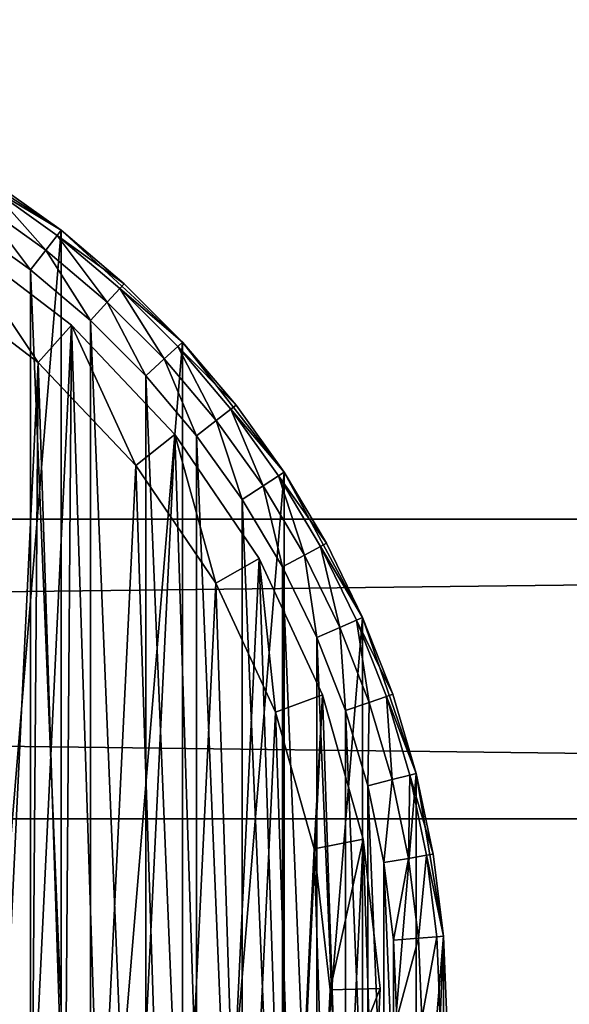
# Model space of a CAD drawing. Header units: millimetres. Extents: x 6 to 986, y -79 to 45.
# Tile 37 of 47: x 749 to 771, y -38 to 1. Entities that reach past the tile are written whole.
import ezdxf

# ---------------------------------------------------------------- set-up
doc = ezdxf.new("R2010")
doc.units = ezdxf.units.MM
doc.header["$LTSCALE"] = 25.4
doc.layers.get('0').update_dxf_attribs({"true_color": 0xff5454})

# ---------------------------------------------------------------- blocks, each defined once
blk = doc.blocks.new('PILLS-V-8262.STL')
at = {"color": 250, "true_color": 0x262626}
mesh = blk.add_polyface(dxfattribs=at)
corners = [(687.024, -29.131, 7.876), (685.937, -42.253, 7.876), (685.937, -35.647, 7.876), (687.024, -48.769, 7.876), (689.169, -22.882, 7.876), (689.169, -55.018, 7.876), (692.313, -17.072, 7.876), (692.313, -60.828, 7.876), (696.371, -11.859, 7.876), (696.371, -66.041, 7.876), (701.232, -7.384, 7.876), (701.232, -70.516, 7.876), (706.762, -3.771, 7.876), (706.762, -74.129, 7.876), (712.812, -1.117, 7.876), (712.812, -76.783, 7.876), (719.216, 0.504, 7.876), (719.216, -78.404, 7.876), (725.8, 1.05, 7.876), (725.8, -78.95, 7.876), (732.384, 0.504, 7.876), (732.384, -78.404, 7.876), (738.788, -1.117, 7.876), (738.788, -76.783, 7.876), (744.838, -3.771, 7.876), (744.838, -74.129, 7.876), (750.369, -7.384, 7.876), (750.369, -70.516, 7.876), (755.229, -11.859, 7.876), (755.229, -66.041, 7.876), (759.287, -17.072, 7.876), (759.287, -60.828, 7.876), (762.431, -22.882, 7.876), (762.431, -55.018, 7.876), (764.576, -29.131, 7.876), (764.576, -48.769, 7.876), (765.663, -35.647, 7.876), (765.663, -42.253, 7.876)]
mesh.append_faces([[corners[k] for k in face] for face in [(0, 1, 2), (35, 36, 37)]], dxfattribs={"vtx0": -1, "color": 250})
mesh.append_faces([[corners[k] for k in face] for face in [(1, 0, 3), (3, 4, 5), (5, 6, 7), (7, 8, 9), (9, 10, 11), (11, 12, 13), (13, 14, 15), (15, 16, 17), (17, 18, 19), (19, 20, 21), (21, 22, 23), (23, 24, 25), (25, 26, 27), (27, 28, 29), (29, 30, 31), (31, 32, 33), (33, 34, 35)]], dxfattribs={"vtx0": -1, "vtx1": -1, "color": 250})
mesh.append_faces([[corners[k] for k in face] for face in [(3, 0, 4), (5, 4, 6), (7, 6, 8), (9, 8, 10), (11, 10, 12), (13, 12, 14), (15, 14, 16), (17, 16, 18), (19, 18, 20), (21, 20, 22), (23, 22, 24), (25, 24, 26), (27, 26, 28), (29, 28, 30), (31, 30, 32), (33, 32, 34), (35, 34, 36)]], dxfattribs={"vtx0": -1, "vtx2": -1, "color": 250})
mesh = blk.add_polyface(dxfattribs=at)
corners = [(687.93, -42.088, 31.275), (687.93, -35.812, 31.275), (687.8, -38.95, 31.275), (688.318, -45.205, 31.275), (688.318, -32.695, 31.275), (688.963, -48.278, 31.275), (688.963, -29.622, 31.275), (689.859, -51.289, 31.275), (689.859, -26.611, 31.275), (691.001, -54.214, 31.275), (691.001, -23.686, 31.275), (692.38, -57.036, 31.275), (692.38, -20.864, 31.275), (693.988, -59.734, 31.275), (693.988, -18.166, 31.275), (695.813, -62.29, 31.275), (695.813, -15.61, 31.275), (697.842, -64.687, 31.275), (697.842, -13.213, 31.275), (700.063, -66.908, 31.275), (700.063, -10.992, 31.275), (702.46, -68.937, 31.275), (702.46, -8.963, 31.275), (705.016, -70.762, 31.275), (705.016, -7.138, 31.275), (707.714, -72.37, 31.275), (707.714, -5.53, 31.275), (710.536, -73.749, 31.275), (710.536, -4.151, 31.275), (713.461, -74.891, 31.275), (713.461, -3.009, 31.275), (716.472, -75.787, 31.275), (716.472, -2.113, 31.275), (719.545, -76.432, 31.275), (719.545, -1.468, 31.275), (722.662, -76.82, 31.275), (722.662, -1.08, 31.275), (725.8, -76.95, 31.275), (725.8, -0.95, 31.275), (728.938, -76.82, 31.275), (728.938, -1.08, 31.275), (732.055, -76.432, 31.275), (732.055, -1.468, 31.275), (735.128, -75.787, 31.275), (735.128, -2.113, 31.275), (738.139, -74.891, 31.275), (738.139, -3.009, 31.275), (741.064, -73.749, 31.275), (741.064, -4.151, 31.275), (743.886, -72.37, 31.275), (743.886, -5.53, 31.275), (746.584, -70.762, 31.275), (746.584, -7.138, 31.275), (749.14, -68.937, 31.275), (749.14, -8.963, 31.275), (751.537, -66.908, 31.275), (751.537, -10.992, 31.275), (753.758, -64.687, 31.275), (753.758, -13.213, 31.275), (755.787, -62.29, 31.275), (755.787, -15.61, 31.275), (757.612, -59.734, 31.275), (757.612, -18.166, 31.275), (759.22, -57.036, 31.275), (759.22, -20.864, 31.275), (760.599, -54.214, 31.275), (760.599, -23.686, 31.275), (761.741, -51.289, 31.275), (761.741, -26.611, 31.275), (762.637, -48.278, 31.275), (762.637, -29.622, 31.275), (763.282, -45.205, 31.275), (763.282, -32.695, 31.275), (763.67, -42.088, 31.275), (763.67, -35.812, 31.275), (763.8, -38.95, 31.275)]
mesh.append_faces([[corners[k] for k in face] for face in [(0, 1, 2), (74, 73, 75)]], dxfattribs={"vtx0": -1, "color": 250})
mesh.append_faces([[corners[k] for k in face] for face in [(1, 3, 4), (4, 5, 6), (6, 7, 8), (8, 9, 10), (10, 11, 12), (12, 13, 14), (14, 15, 16), (16, 17, 18), (18, 19, 20), (20, 21, 22), (22, 23, 24), (24, 25, 26), (26, 27, 28), (28, 29, 30), (30, 31, 32), (32, 33, 34), (34, 35, 36), (36, 37, 38), (38, 39, 40), (40, 41, 42), (42, 43, 44), (44, 45, 46), (46, 47, 48), (48, 49, 50), (50, 51, 52), (52, 53, 54), (54, 55, 56), (56, 57, 58), (58, 59, 60), (60, 61, 62), (62, 63, 64), (64, 65, 66), (66, 67, 68), (68, 69, 70), (70, 71, 72), (72, 73, 74)]], dxfattribs={"vtx0": -1, "vtx1": -1, "color": 250})
mesh.append_faces([[corners[k] for k in face] for face in [(1, 0, 3), (4, 3, 5), (6, 5, 7), (8, 7, 9), (10, 9, 11), (12, 11, 13), (14, 13, 15), (16, 15, 17), (18, 17, 19), (20, 19, 21), (22, 21, 23), (24, 23, 25), (26, 25, 27), (28, 27, 29), (30, 29, 31), (32, 31, 33), (34, 33, 35), (36, 35, 37), (38, 37, 39), (40, 39, 41), (42, 41, 43), (44, 43, 45), (46, 45, 47), (48, 47, 49), (50, 49, 51), (52, 51, 53), (54, 53, 55), (56, 55, 57), (58, 57, 59), (60, 59, 61), (62, 61, 63), (64, 63, 65), (66, 65, 67), (68, 67, 69), (70, 69, 71), (72, 71, 73)]], dxfattribs={"vtx0": -1, "vtx2": -1, "color": 250})
at = {"color": 7, "true_color": 0xffffff}
mesh = blk.add_polyface(dxfattribs=at)
corners = [(688.688, -43.163, 7.221), (689.264, -31.194, 7.221), (688.493, -37.155, 7.221), (689.845, -49.062, 7.221), (690.981, -25.434, 7.221), (691.932, -54.698, 7.221), (693.6, -20.024, 7.221), (694.897, -59.927, 7.221), (697.053, -15.104, 7.221), (698.662, -64.613, 7.221), (701.251, -10.801, 7.221), (703.13, -68.634, 7.221), (706.084, -7.228, 7.221), (708.186, -71.886, 7.221), (711.428, -4.476, 7.221), (713.697, -74.285, 7.221), (717.144, -2.617, 7.221), (719.522, -75.769, 7.221), (723.085, -1.699, 7.221), (725.509, -76.299, 7.221), (729.095, -1.746, 7.221), (731.504, -75.862, 7.221), (735.021, -2.756, 7.221), (737.351, -74.469, 7.221), (740.707, -4.704, 7.221), (742.899, -72.156, 7.221), (746.008, -7.539, 7.221), (748.005, -68.983, 7.221), (750.785, -11.187, 7.221), (750.349, -67.099, 7.221), (752.535, -65.032, 7.221), (754.915, -15.554, 7.221), (756.372, -60.406, 7.221), (758.29, -20.527, 7.221), (759.418, -55.224, 7.221), (760.825, -25.978, 7.221), (761.593, -49.62, 7.221), (762.452, -31.764, 7.221), (762.841, -43.741, 7.221), (763.13, -37.737, 7.221)]
mesh.append_faces([[corners[k] for k in face] for face in [(0, 1, 2), (37, 38, 39)]], dxfattribs={"vtx0": -1, "color": 7})
mesh.append_faces([[corners[k] for k in face] for face in [(1, 3, 4), (4, 5, 6), (6, 7, 8), (8, 9, 10), (10, 11, 12), (12, 13, 14), (14, 15, 16), (16, 17, 18), (18, 19, 20), (20, 21, 22), (22, 23, 24), (24, 25, 26), (26, 27, 28), (28, 30, 31), (31, 32, 33), (33, 34, 35), (35, 36, 37)]], dxfattribs={"vtx0": -1, "vtx1": -1, "color": 7})
mesh.append_faces([[corners[k] for k in face] for face in [(1, 0, 3), (4, 3, 5), (6, 5, 7), (8, 7, 9), (10, 9, 11), (12, 11, 13), (14, 13, 15), (16, 15, 17), (18, 17, 19), (20, 19, 21), (22, 21, 23), (24, 23, 25), (26, 25, 27), (28, 27, 29), (28, 29, 30), (31, 30, 32), (33, 32, 34), (35, 34, 36), (37, 36, 38)]], dxfattribs={"vtx0": -1, "vtx2": -1, "color": 7})
mesh = blk.add_polyface(dxfattribs=at)
corners = [(691.221, -31.61, 0.575), (690.676, -42.938, 0.575), (690.491, -37.252, 0.575), (691.77, -48.52, 0.575), (692.846, -26.158, 0.575), (693.746, -53.855, 0.575), (695.325, -21.037, 0.575), (696.552, -58.804, 0.575), (698.593, -16.38, 0.575), (700.116, -63.239, 0.575), (702.565, -12.308, 0.575), (704.344, -67.044, 0.575), (707.14, -8.926, 0.575), (709.129, -70.122, 0.575), (712.198, -6.322, 0.575), (714.345, -72.393, 0.575), (717.608, -4.562, 0.575), (719.858, -73.797, 0.575), (723.23, -3.694, 0.575), (725.525, -74.299, 0.575), (728.919, -3.738, 0.575), (731.199, -73.885, 0.575), (734.527, -4.694, 0.575), (736.733, -72.567, 0.575), (739.909, -6.538, 0.575), (741.984, -70.378, 0.575), (744.925, -9.221, 0.575), (746.815, -67.375, 0.575), (749.447, -12.673, 0.575), (749.035, -65.592, 0.575), (751.103, -63.636, 0.575), (753.356, -16.807, 0.575), (754.735, -59.257, 0.575), (756.551, -21.514, 0.575), (757.618, -54.353, 0.575), (758.949, -26.672, 0.575), (759.677, -49.049, 0.575), (760.49, -32.149, 0.575), (760.858, -43.484, 0.575), (761.131, -37.802, 0.575)]
mesh.append_faces([[corners[k] for k in face] for face in [(0, 1, 2), (38, 37, 39)]], dxfattribs={"vtx0": -1, "color": 7})
mesh.append_faces([[corners[k] for k in face] for face in [(1, 0, 3), (3, 4, 5), (5, 6, 7), (7, 8, 9), (9, 10, 11), (11, 12, 13), (13, 14, 15), (15, 16, 17), (17, 18, 19), (19, 20, 21), (21, 22, 23), (23, 24, 25), (25, 26, 27), (27, 28, 29), (29, 28, 30), (30, 31, 32), (32, 33, 34), (34, 35, 36), (36, 37, 38)]], dxfattribs={"vtx0": -1, "vtx1": -1, "color": 7})
mesh.append_faces([[corners[k] for k in face] for face in [(3, 0, 4), (5, 4, 6), (7, 6, 8), (9, 8, 10), (11, 10, 12), (13, 12, 14), (15, 14, 16), (17, 16, 18), (19, 18, 20), (21, 20, 22), (23, 22, 24), (25, 24, 26), (27, 26, 28), (30, 28, 31), (32, 31, 33), (34, 33, 35), (36, 35, 37)]], dxfattribs={"vtx0": -1, "vtx2": -1, "color": 7})
at = {"color": 250, "true_color": 0x262626}
mesh = blk.add_polyface(dxfattribs=at)
corners = [(747.678, -5.463, 29.275), (750.369, -7.384, 7.876), (744.838, -3.771, 7.876)]
mesh.append_faces([[corners[k] for k in face] for face in [(0, 1, 2)]], dxfattribs={"color": 250})
mesh = blk.add_polyface(dxfattribs=at)
corners = [(747.531, -5.688, 30.275), (750.369, -7.384, 29.275), (747.678, -5.463, 29.275), (750.204, -7.596, 30.275)]
mesh.append_faces([[corners[k] for k in face] for face in [(0, 1, 2), (1, 0, 3)]], dxfattribs={"vtx0": -1, "color": 250})
mesh = blk.add_polyface(dxfattribs=at)
corners = [(750.369, -7.384, 29.275), (750.369, -7.384, 7.876), (747.678, -5.463, 29.275)]
mesh.append_faces([[corners[k] for k in face] for face in [(0, 1, 2)]], dxfattribs={"color": 250})
mesh = blk.add_polyface(dxfattribs=at)
corners = [(749.754, -8.174, 31.008), (747.531, -5.688, 30.275), (747.131, -6.301, 31.008), (750.204, -7.596, 30.275)]
mesh.append_faces([[corners[k] for k in face] for face in [(0, 1, 2), (1, 0, 3)]], dxfattribs={"vtx0": -1, "color": 250})
mesh = blk.add_polyface(dxfattribs=at)
corners = [(749.14, -8.963, 31.275), (747.131, -6.301, 31.008), (746.584, -7.138, 31.275), (749.754, -8.174, 31.008)]
mesh.append_faces([[corners[k] for k in face] for face in [(0, 1, 2), (1, 0, 3)]], dxfattribs={"vtx0": -1, "color": 250})
mesh = blk.add_polyface(dxfattribs=at)
corners = [(750.204, -7.596, 30.275), (752.891, -9.521, 29.275), (750.369, -7.384, 29.275), (752.71, -9.718, 30.275)]
mesh.append_faces([[corners[k] for k in face] for face in [(0, 1, 2), (1, 0, 3)]], dxfattribs={"vtx0": -1, "color": 250})
mesh = blk.add_polyface(dxfattribs=at)
corners = [(752.891, -9.521, 29.275), (750.369, -7.384, 7.876), (750.369, -7.384, 29.275)]
mesh.append_faces([[corners[k] for k in face] for face in [(0, 1, 2)]], dxfattribs={"color": 250})
mesh = blk.add_polyface(dxfattribs=at)
corners = [(752.891, -9.521, 29.275), (755.229, -11.859, 7.876), (750.369, -7.384, 7.876)]
mesh.append_faces([[corners[k] for k in face] for face in [(0, 1, 2)]], dxfattribs={"color": 250})
at = {"color": 7, "true_color": 0xffffff}
mesh = blk.add_polyface(dxfattribs=at)
corners = [(746.008, -7.539, 2.575), (749.447, -12.673, 0.575), (744.925, -9.221, 0.575), (750.785, -11.187, 2.575)]
mesh.append_faces([[corners[k] for k in face] for face in [(0, 1, 2), (1, 0, 3)]], dxfattribs={"vtx0": -1, "color": 7})
mesh = blk.add_polyface(dxfattribs=at)
corners = [(746.008, -7.539, 7.221), (750.785, -11.187, 2.575), (746.008, -7.539, 2.575), (750.785, -11.187, 7.221)]
mesh.append_faces([[corners[k] for k in face] for face in [(0, 1, 2), (1, 0, 3)]], dxfattribs={"vtx0": -1, "color": 7})
at = {"color": 250, "true_color": 0x262626}
mesh = blk.add_polyface(dxfattribs=at)
corners = [(752.214, -10.257, 31.008), (750.204, -7.596, 30.275), (749.754, -8.174, 31.008), (752.71, -9.718, 30.275)]
mesh.append_faces([[corners[k] for k in face] for face in [(0, 1, 2), (1, 0, 3)]], dxfattribs={"vtx0": -1, "color": 250})
mesh = blk.add_polyface(dxfattribs=at)
corners = [(751.537, -10.992, 31.275), (749.754, -8.174, 31.008), (749.14, -8.963, 31.275), (752.214, -10.257, 31.008)]
mesh.append_faces([[corners[k] for k in face] for face in [(0, 1, 2), (1, 0, 3)]], dxfattribs={"vtx0": -1, "color": 250})
mesh = blk.add_polyface(dxfattribs=at)
corners = [(754.493, -12.536, 31.008), (752.71, -9.718, 30.275), (752.214, -10.257, 31.008), (755.032, -12.04, 30.275)]
mesh.append_faces([[corners[k] for k in face] for face in [(0, 1, 2), (1, 0, 3)]], dxfattribs={"vtx0": -1, "color": 250})
mesh = blk.add_polyface(dxfattribs=at)
corners = [(752.71, -9.718, 30.275), (755.229, -11.859, 29.275), (752.891, -9.521, 29.275), (755.032, -12.04, 30.275)]
mesh.append_faces([[corners[k] for k in face] for face in [(0, 1, 2), (1, 0, 3)]], dxfattribs={"vtx0": -1, "color": 250})
mesh = blk.add_polyface(dxfattribs=at)
corners = [(755.229, -11.859, 29.275), (755.229, -11.859, 7.876), (752.891, -9.521, 29.275)]
mesh.append_faces([[corners[k] for k in face] for face in [(0, 1, 2)]], dxfattribs={"color": 250})
mesh = blk.add_polyface(dxfattribs=at)
corners = [(753.758, -13.213, 31.275), (752.214, -10.257, 31.008), (751.537, -10.992, 31.275), (754.493, -12.536, 31.008)]
mesh.append_faces([[corners[k] for k in face] for face in [(0, 1, 2), (1, 0, 3)]], dxfattribs={"vtx0": -1, "color": 250})
at = {"color": 7, "true_color": 0xffffff}
mesh = blk.add_polyface(dxfattribs=at)
corners = [(750.785, -11.187, 2.575), (753.356, -16.807, 0.575), (749.447, -12.673, 0.575), (754.915, -15.554, 2.575)]
mesh.append_faces([[corners[k] for k in face] for face in [(0, 1, 2), (1, 0, 3)]], dxfattribs={"vtx0": -1, "color": 7})
mesh = blk.add_polyface(dxfattribs=at)
corners = [(750.785, -11.187, 2.575), (754.915, -15.554, 7.221), (754.915, -15.554, 2.575), (750.785, -11.187, 7.221)]
mesh.append_faces([[corners[k] for k in face] for face in [(0, 1, 2), (1, 0, 3)]], dxfattribs={"vtx0": -1, "color": 7})
at = {"color": 250, "true_color": 0x262626}
mesh = blk.add_polyface(dxfattribs=at)
corners = [(756.576, -14.996, 31.008), (755.032, -12.04, 30.275), (754.493, -12.536, 31.008), (757.154, -14.546, 30.275)]
mesh.append_faces([[corners[k] for k in face] for face in [(0, 1, 2), (1, 0, 3)]], dxfattribs={"vtx0": -1, "color": 250})
mesh = blk.add_polyface(dxfattribs=at)
corners = [(757.366, -14.381, 29.275), (755.032, -12.04, 30.275), (757.154, -14.546, 30.275), (755.229, -11.859, 29.275)]
mesh.append_faces([[corners[k] for k in face] for face in [(0, 1, 2), (1, 0, 3)]], dxfattribs={"vtx0": -1, "color": 250})
mesh = blk.add_polyface(dxfattribs=at)
corners = [(755.229, -11.859, 29.275), (757.366, -14.381, 29.275), (755.229, -11.859, 7.876)]
mesh.append_faces([[corners[k] for k in face] for face in [(0, 1, 2)]], dxfattribs={"color": 250})
mesh = blk.add_polyface(dxfattribs=at)
corners = [(755.229, -11.859, 7.876), (757.366, -14.381, 29.275), (759.287, -17.072, 7.876)]
mesh.append_faces([[corners[k] for k in face] for face in [(0, 1, 2)]], dxfattribs={"color": 250})
mesh = blk.add_polyface(dxfattribs=at)
corners = [(755.787, -15.61, 31.275), (754.493, -12.536, 31.008), (753.758, -13.213, 31.275), (756.576, -14.996, 31.008)]
mesh.append_faces([[corners[k] for k in face] for face in [(0, 1, 2), (1, 0, 3)]], dxfattribs={"vtx0": -1, "color": 250})
mesh = blk.add_polyface(dxfattribs=at)
corners = [(758.449, -17.619, 31.008), (757.154, -14.546, 30.275), (756.576, -14.996, 31.008), (759.062, -17.219, 30.275)]
mesh.append_faces([[corners[k] for k in face] for face in [(0, 1, 2), (1, 0, 3)]], dxfattribs={"vtx0": -1, "color": 250})
mesh = blk.add_polyface(dxfattribs=at)
corners = [(759.287, -17.072, 29.275), (757.154, -14.546, 30.275), (759.062, -17.219, 30.275), (757.366, -14.381, 29.275)]
mesh.append_faces([[corners[k] for k in face] for face in [(0, 1, 2), (1, 0, 3)]], dxfattribs={"vtx0": -1, "color": 250})
mesh = blk.add_polyface(dxfattribs=at)
corners = [(757.366, -14.381, 29.275), (759.287, -17.072, 29.275), (759.287, -17.072, 7.876)]
mesh.append_faces([[corners[k] for k in face] for face in [(0, 1, 2)]], dxfattribs={"color": 250})
mesh = blk.add_polyface(dxfattribs=at)
corners = [(757.612, -18.166, 31.275), (756.576, -14.996, 31.008), (755.787, -15.61, 31.275), (758.449, -17.619, 31.008)]
mesh.append_faces([[corners[k] for k in face] for face in [(0, 1, 2), (1, 0, 3)]], dxfattribs={"vtx0": -1, "color": 250})
at = {"color": 7, "true_color": 0xffffff}
mesh = blk.add_polyface(dxfattribs=at)
corners = [(754.915, -15.554, 2.575), (756.551, -21.514, 0.575), (753.356, -16.807, 0.575), (758.29, -20.527, 2.575)]
mesh.append_faces([[corners[k] for k in face] for face in [(0, 1, 2), (1, 0, 3)]], dxfattribs={"vtx0": -1, "color": 7})
mesh = blk.add_polyface(dxfattribs=at)
corners = [(754.915, -15.554, 2.575), (758.29, -20.527, 7.221), (758.29, -20.527, 2.575), (754.915, -15.554, 7.221)]
mesh.append_faces([[corners[k] for k in face] for face in [(0, 1, 2), (1, 0, 3)]], dxfattribs={"vtx0": -1, "color": 7})
at = {"color": 250, "true_color": 0x262626}
mesh = blk.add_polyface(dxfattribs=at)
corners = [(760.099, -20.388, 31.008), (759.062, -17.219, 30.275), (758.449, -17.619, 31.008), (760.743, -20.04, 30.275)]
mesh.append_faces([[corners[k] for k in face] for face in [(0, 1, 2), (1, 0, 3)]], dxfattribs={"vtx0": -1, "color": 250})
mesh = blk.add_polyface(dxfattribs=at)
corners = [(760.979, -19.912, 29.275), (759.062, -17.219, 30.275), (760.743, -20.04, 30.275), (759.287, -17.072, 29.275)]
mesh.append_faces([[corners[k] for k in face] for face in [(0, 1, 2), (1, 0, 3)]], dxfattribs={"vtx0": -1, "color": 250})
mesh = blk.add_polyface(dxfattribs=at)
corners = [(759.287, -17.072, 29.275), (760.979, -19.912, 29.275), (759.287, -17.072, 7.876)]
mesh.append_faces([[corners[k] for k in face] for face in [(0, 1, 2)]], dxfattribs={"color": 250})
mesh = blk.add_polyface(dxfattribs=at)
corners = [(759.287, -17.072, 7.876), (760.979, -19.912, 29.275), (762.431, -22.882, 7.876)]
mesh.append_faces([[corners[k] for k in face] for face in [(0, 1, 2)]], dxfattribs={"color": 250})
mesh = blk.add_polyface(dxfattribs=at)
corners = [(759.22, -20.864, 31.275), (758.449, -17.619, 31.008), (757.612, -18.166, 31.275), (760.099, -20.388, 31.008)]
mesh.append_faces([[corners[k] for k in face] for face in [(0, 1, 2), (1, 0, 3)]], dxfattribs={"vtx0": -1, "color": 250})
mesh = blk.add_polyface(dxfattribs=at)
corners = [(5.8, -18.95, 41.276), (985.8, -18.95, 31.275), (5.8, -18.95, 31.275), (985.8, -18.95, 41.276)]
mesh.append_faces([[corners[k] for k in face] for face in [(0, 1, 2), (1, 0, 3)]], dxfattribs={"vtx0": -1, "color": 250})
mesh = blk.add_polyface(dxfattribs=at)
corners = [(985.8, -18.95, 31.275), (5.8, -30.95, 31.275), (5.8, -18.95, 31.275), (985.8, -30.95, 31.275)]
mesh.append_faces([[corners[k] for k in face] for face in [(0, 1, 2), (1, 0, 3)]], dxfattribs={"vtx0": -1, "color": 250})
mesh = blk.add_polyface(dxfattribs=at)
corners = [(985.8, -30.95, 41.276), (5.8, -18.95, 41.276), (5.8, -30.95, 41.276), (985.8, -18.95, 41.276)]
mesh.append_faces([[corners[k] for k in face] for face in [(0, 1, 2), (1, 0, 3)]], dxfattribs={"vtx0": -1, "color": 250})
mesh = blk.add_polyface(dxfattribs=at)
corners = [(761.515, -23.284, 31.008), (760.743, -20.04, 30.275), (760.099, -20.388, 31.008), (762.186, -22.99, 30.275)]
mesh.append_faces([[corners[k] for k in face] for face in [(0, 1, 2), (1, 0, 3)]], dxfattribs={"vtx0": -1, "color": 250})
mesh = blk.add_polyface(dxfattribs=at)
corners = [(762.431, -22.882, 29.275), (760.743, -20.04, 30.275), (762.186, -22.99, 30.275), (760.979, -19.912, 29.275)]
mesh.append_faces([[corners[k] for k in face] for face in [(0, 1, 2), (1, 0, 3)]], dxfattribs={"vtx0": -1, "color": 250})
mesh = blk.add_polyface(dxfattribs=at)
corners = [(760.979, -19.912, 29.275), (762.431, -22.882, 29.275), (762.431, -22.882, 7.876)]
mesh.append_faces([[corners[k] for k in face] for face in [(0, 1, 2)]], dxfattribs={"color": 250})
mesh = blk.add_polyface(dxfattribs=at)
corners = [(760.599, -23.686, 31.275), (760.099, -20.388, 31.008), (759.22, -20.864, 31.275), (761.515, -23.284, 31.008)]
mesh.append_faces([[corners[k] for k in face] for face in [(0, 1, 2), (1, 0, 3)]], dxfattribs={"vtx0": -1, "color": 250})
at = {"color": 7, "true_color": 0xffffff}
mesh = blk.add_polyface(dxfattribs=at)
corners = [(758.29, -20.527, 2.575), (758.949, -26.672, 0.575), (756.551, -21.514, 0.575), (760.825, -25.978, 2.575)]
mesh.append_faces([[corners[k] for k in face] for face in [(0, 1, 2), (1, 0, 3)]], dxfattribs={"vtx0": -1, "color": 7})
mesh = blk.add_polyface(dxfattribs=at)
corners = [(758.29, -20.527, 2.575), (760.825, -25.978, 7.221), (760.825, -25.978, 2.575), (758.29, -20.527, 7.221)]
mesh.append_faces([[corners[k] for k in face] for face in [(0, 1, 2), (1, 0, 3)]], dxfattribs={"vtx0": -1, "color": 7})
at = {"color": 250, "true_color": 0x262626}
mesh = blk.add_polyface(dxfattribs=at)
corners = [(762.687, -26.287, 31.008), (762.186, -22.99, 30.275), (761.515, -23.284, 31.008), (763.379, -26.049, 30.275)]
mesh.append_faces([[corners[k] for k in face] for face in [(0, 1, 2), (1, 0, 3)]], dxfattribs={"vtx0": -1, "color": 250})
mesh = blk.add_polyface(dxfattribs=at)
corners = [(763.633, -25.962, 29.275), (762.186, -22.99, 30.275), (763.379, -26.049, 30.275), (762.431, -22.882, 29.275)]
mesh.append_faces([[corners[k] for k in face] for face in [(0, 1, 2), (1, 0, 3)]], dxfattribs={"vtx0": -1, "color": 250})
mesh = blk.add_polyface(dxfattribs=at)
corners = [(762.431, -22.882, 29.275), (763.633, -25.962, 29.275), (762.431, -22.882, 7.876)]
mesh.append_faces([[corners[k] for k in face] for face in [(0, 1, 2)]], dxfattribs={"color": 250})
mesh = blk.add_polyface(dxfattribs=at)
corners = [(762.431, -22.882, 7.876), (763.633, -25.962, 29.275), (764.576, -29.131, 7.876)]
mesh.append_faces([[corners[k] for k in face] for face in [(0, 1, 2)]], dxfattribs={"color": 250})
mesh = blk.add_polyface(dxfattribs=at)
corners = [(761.741, -26.611, 31.275), (761.515, -23.284, 31.008), (760.599, -23.686, 31.275), (762.687, -26.287, 31.008)]
mesh.append_faces([[corners[k] for k in face] for face in [(0, 1, 2), (1, 0, 3)]], dxfattribs={"vtx0": -1, "color": 250})
at = {"color": 7, "true_color": 0xffffff}
mesh = blk.add_polyface(dxfattribs=at)
corners = [(760.825, -25.978, 2.575), (760.49, -32.149, 0.575), (758.949, -26.672, 0.575), (762.452, -31.764, 2.575)]
mesh.append_faces([[corners[k] for k in face] for face in [(0, 1, 2), (1, 0, 3)]], dxfattribs={"vtx0": -1, "color": 7})
mesh = blk.add_polyface(dxfattribs=at)
corners = [(760.825, -25.978, 2.575), (762.452, -31.764, 7.221), (762.452, -31.764, 2.575), (760.825, -25.978, 7.221)]
mesh.append_faces([[corners[k] for k in face] for face in [(0, 1, 2), (1, 0, 3)]], dxfattribs={"vtx0": -1, "color": 7})
at = {"color": 250, "true_color": 0x262626}
mesh = blk.add_polyface(dxfattribs=at)
corners = [(764.576, -29.131, 29.275), (763.379, -26.049, 30.275), (764.316, -29.196, 30.275), (763.633, -25.962, 29.275)]
mesh.append_faces([[corners[k] for k in face] for face in [(0, 1, 2), (1, 0, 3)]], dxfattribs={"vtx0": -1, "color": 250})
mesh = blk.add_polyface(dxfattribs=at)
corners = [(763.633, -25.962, 29.275), (764.576, -29.131, 29.275), (764.576, -29.131, 7.876)]
mesh.append_faces([[corners[k] for k in face] for face in [(0, 1, 2)]], dxfattribs={"color": 250})
mesh = blk.add_polyface(dxfattribs=at)
corners = [(762.637, -29.622, 31.275), (762.687, -26.287, 31.008), (761.741, -26.611, 31.275), (763.607, -29.376, 31.008)]
mesh.append_faces([[corners[k] for k in face] for face in [(0, 1, 2), (1, 0, 3)]], dxfattribs={"vtx0": -1, "color": 250})
mesh = blk.add_polyface(dxfattribs=at)
corners = [(763.607, -29.376, 31.008), (763.379, -26.049, 30.275), (762.687, -26.287, 31.008), (764.316, -29.196, 30.275)]
mesh.append_faces([[corners[k] for k in face] for face in [(0, 1, 2), (1, 0, 3)]], dxfattribs={"vtx0": -1, "color": 250})
mesh = blk.add_polyface(dxfattribs=at)
corners = [(765.254, -32.366, 29.275), (764.316, -29.196, 30.275), (764.99, -32.41, 30.275), (764.576, -29.131, 29.275)]
mesh.append_faces([[corners[k] for k in face] for face in [(0, 1, 2), (1, 0, 3)]], dxfattribs={"vtx0": -1, "color": 250})
mesh = blk.add_polyface(dxfattribs=at)
corners = [(764.576, -29.131, 29.275), (765.254, -32.366, 29.275), (764.576, -29.131, 7.876)]
mesh.append_faces([[corners[k] for k in face] for face in [(0, 1, 2)]], dxfattribs={"color": 250})
mesh = blk.add_polyface(dxfattribs=at)
corners = [(764.576, -29.131, 7.876), (765.254, -32.366, 29.275), (765.663, -35.647, 7.876)]
mesh.append_faces([[corners[k] for k in face] for face in [(0, 1, 2)]], dxfattribs={"color": 250})
mesh = blk.add_polyface(dxfattribs=at)
corners = [(763.282, -32.695, 31.275), (763.607, -29.376, 31.008), (762.637, -29.622, 31.275), (764.268, -32.531, 31.008)]
mesh.append_faces([[corners[k] for k in face] for face in [(0, 1, 2), (1, 0, 3)]], dxfattribs={"vtx0": -1, "color": 250})
mesh = blk.add_polyface(dxfattribs=at)
corners = [(764.268, -32.531, 31.008), (764.316, -29.196, 30.275), (763.607, -29.376, 31.008), (764.99, -32.41, 30.275)]
mesh.append_faces([[corners[k] for k in face] for face in [(0, 1, 2), (1, 0, 3)]], dxfattribs={"vtx0": -1, "color": 250})
mesh = blk.add_polyface(dxfattribs=at)
corners = [(985.8, -30.95, 41.276), (5.8, -30.95, 31.275), (985.8, -30.95, 31.275), (5.8, -30.95, 41.276)]
mesh.append_faces([[corners[k] for k in face] for face in [(0, 1, 2), (1, 0, 3)]], dxfattribs={"vtx0": -1, "color": 250})
at = {"color": 7, "true_color": 0xffffff}
mesh = blk.add_polyface(dxfattribs=at)
corners = [(762.452, -31.764, 2.575), (761.131, -37.802, 0.575), (760.49, -32.149, 0.575), (763.13, -37.737, 2.575)]
mesh.append_faces([[corners[k] for k in face] for face in [(0, 1, 2), (1, 0, 3)]], dxfattribs={"vtx0": -1, "color": 7})
mesh = blk.add_polyface(dxfattribs=at)
corners = [(762.452, -31.764, 2.575), (763.13, -37.737, 7.221), (763.13, -37.737, 2.575), (762.452, -31.764, 7.221)]
mesh.append_faces([[corners[k] for k in face] for face in [(0, 1, 2), (1, 0, 3)]], dxfattribs={"vtx0": -1, "color": 7})
at = {"color": 250, "true_color": 0x262626}
mesh = blk.add_polyface(dxfattribs=at)
corners = [(763.67, -35.812, 31.275), (764.268, -32.531, 31.008), (763.282, -32.695, 31.275), (764.667, -35.729, 31.008)]
mesh.append_faces([[corners[k] for k in face] for face in [(0, 1, 2), (1, 0, 3)]], dxfattribs={"vtx0": -1, "color": 250})
mesh = blk.add_polyface(dxfattribs=at)
corners = [(764.667, -35.729, 31.008), (764.99, -32.41, 30.275), (764.268, -32.531, 31.008), (765.396, -35.669, 30.275)]
mesh.append_faces([[corners[k] for k in face] for face in [(0, 1, 2), (1, 0, 3)]], dxfattribs={"vtx0": -1, "color": 250})
mesh = blk.add_polyface(dxfattribs=at)
corners = [(765.663, -35.647, 29.275), (764.99, -32.41, 30.275), (765.396, -35.669, 30.275), (765.254, -32.366, 29.275)]
mesh.append_faces([[corners[k] for k in face] for face in [(0, 1, 2), (1, 0, 3)]], dxfattribs={"vtx0": -1, "color": 250})
mesh = blk.add_polyface(dxfattribs=at)
corners = [(765.254, -32.366, 29.275), (765.663, -35.647, 29.275), (765.663, -35.647, 7.876)]
mesh.append_faces([[corners[k] for k in face] for face in [(0, 1, 2)]], dxfattribs={"color": 250})
mesh = blk.add_polyface(dxfattribs=at)
corners = [(763.8, -38.95, 31.275), (764.667, -35.729, 31.008), (763.67, -35.812, 31.275), (764.8, -38.95, 31.008)]
mesh.append_faces([[corners[k] for k in face] for face in [(0, 1, 2), (1, 0, 3)]], dxfattribs={"vtx0": -1, "color": 250})
mesh = blk.add_polyface(dxfattribs=at)
corners = [(764.8, -38.95, 31.008), (765.396, -35.669, 30.275), (764.667, -35.729, 31.008), (765.532, -38.95, 30.275)]
mesh.append_faces([[corners[k] for k in face] for face in [(0, 1, 2), (1, 0, 3)]], dxfattribs={"vtx0": -1, "color": 250})
mesh = blk.add_polyface(dxfattribs=at)
corners = [(765.663, -35.647, 29.275), (765.532, -38.95, 30.275), (765.8, -38.95, 29.275), (765.396, -35.669, 30.275)]
mesh.append_faces([[corners[k] for k in face] for face in [(0, 1, 2), (1, 0, 3)]], dxfattribs={"vtx0": -1, "color": 250})
mesh = blk.add_polyface(dxfattribs=at)
corners = [(765.663, -35.647, 29.275), (765.8, -38.95, 29.275), (765.663, -35.647, 7.876)]
mesh.append_faces([[corners[k] for k in face] for face in [(0, 1, 2)]], dxfattribs={"color": 250})
mesh = blk.add_polyface(dxfattribs=at)
corners = [(765.663, -35.647, 7.876), (765.8, -38.95, 29.275), (765.663, -42.253, 7.876)]
mesh.append_faces([[corners[k] for k in face] for face in [(0, 1, 2)]], dxfattribs={"color": 250})
at = {"color": 7, "true_color": 0xffffff}
mesh = blk.add_polyface(dxfattribs=at)
corners = [(760.858, -43.484, 0.575), (763.13, -37.737, 2.575), (762.841, -43.741, 2.575), (761.131, -37.802, 0.575)]
mesh.append_faces([[corners[k] for k in face] for face in [(0, 1, 2), (1, 0, 3)]], dxfattribs={"vtx0": -1, "color": 7})
mesh = blk.add_polyface(dxfattribs=at)
corners = [(763.13, -37.737, 2.575), (762.841, -43.741, 7.221), (762.841, -43.741, 2.575), (763.13, -37.737, 7.221)]
mesh.append_faces([[corners[k] for k in face] for face in [(0, 1, 2), (1, 0, 3)]], dxfattribs={"vtx0": -1, "color": 7})

msp = doc.modelspace()

# ---------------------------------------------------------------- block references
at = {"color": 0}
msp.add_blockref('PILLS-V-8262.STL', (0, 0), dxfattribs=at)

doc.saveas('drawing.dxf')
